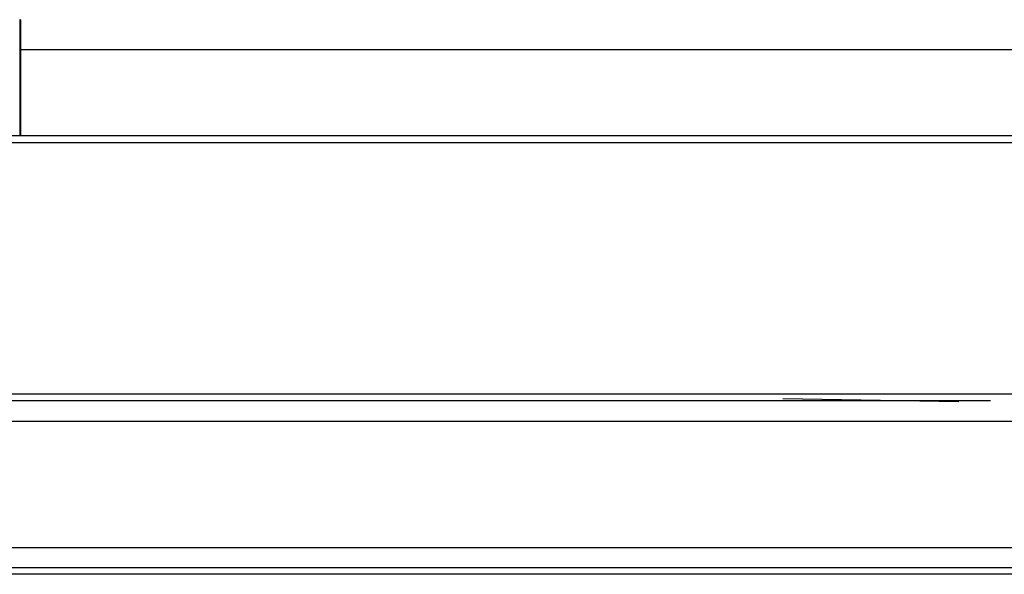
# Model space of a CAD drawing. Header units: millimetres. Extents: x 2891 to 6329, y -1599 to 860.
# Tile 101 of 256: x 3825 to 3899, y -1272 to -1230. Entities that reach past the tile are written whole.
import ezdxf
from ezdxf.lldxf.tags import DXFTag

# ---------------------------------------------------------------- set-up
doc = ezdxf.new("R2010")
doc.units = ezdxf.units.MM
doc.layers.get('0').update_dxf_attribs({"linetype": 'CONTINUOUS'})
doc.layers.add('2', color=7, linetype='CONTINUOUS', true_color=0xffffff)
tags = doc.linetypes.add('DASHED', pattern=[25.72, 12.86, -12.86]).pattern_tags.tags
tags[6:7] = [DXFTag(74, 4), DXFTag(75, 0), DXFTag(340, '0'), DXFTag(46, 0.0), DXFTag(50, 0.0), DXFTag(44, 0.0), DXFTag(45, 0.0)]
tags[4:5] = [DXFTag(74, 4), DXFTag(75, 0), DXFTag(340, '0'), DXFTag(46, 0.0), DXFTag(50, 0.0), DXFTag(44, 0.0), DXFTag(45, 0.0)]

msp = doc.modelspace()

# ---------------------------------------------------------------- linework, layer by layer
at = {"linetype": 'Continuous'}
for p, q in [((3824.69, -1232.371), (3904.031, -1232.37)), ((3902.465, -1238.87), (3639.29, -1238.871)), ((3897.778, -1258.321), (3639.29, -1258.321)), ((4379.29, -1258.321), (3897.778, -1258.321)), ((3894.995, -1269.87), (3639.29, -1269.871)), ((4379.29, -1269.87), (3894.995, -1269.87)), ((3894.513, -1271.87), (3639.29, -1271.871)), ((4379.29, -1271.87), (3894.513, -1271.87))]:
    msp.add_line(p, q, dxfattribs=at)
msp.add_line((3551.29, -1239.371), (4393.29, -1239.371))
at = {"linetype": 'DASHED'}
for p, q in [((3882.04, -1258.639), (3895.29, -1258.871)), ((3897.284, -1260.37), (3639.29, -1260.371)), ((4379.29, -1260.37), (3897.284, -1260.37)), ((3894.634, -1271.37), (3639.29, -1271.371)), ((4379.29, -1271.37), (3894.634, -1271.37))]:
    msp.add_line(p, q, dxfattribs=at)
at = {"linetype": 'Continuous'}
msp.add_open_spline([(3897.658, -1258.821), (3639.29, -1258.821)], degree=1, dxfattribs=at)
at = {"layer": '2', "color": 0, "linetype": 'Continuous'}
for p, q in [((3824.64, -1230.121), (3824.64, -1237.371)), ((3824.69, -1230.121), (3824.64, -1230.121)), ((3824.69, -1230.121), (3824.69, -1237.371)), ((3824.64, -1237.371), (3824.64, -1238.871))]:
    msp.add_line(p, q, dxfattribs=at)
msp.add_open_spline([(3824.69, -1237.371), (3824.69, -1238.871)], degree=1, dxfattribs=at)

doc.saveas('drawing.dxf')
